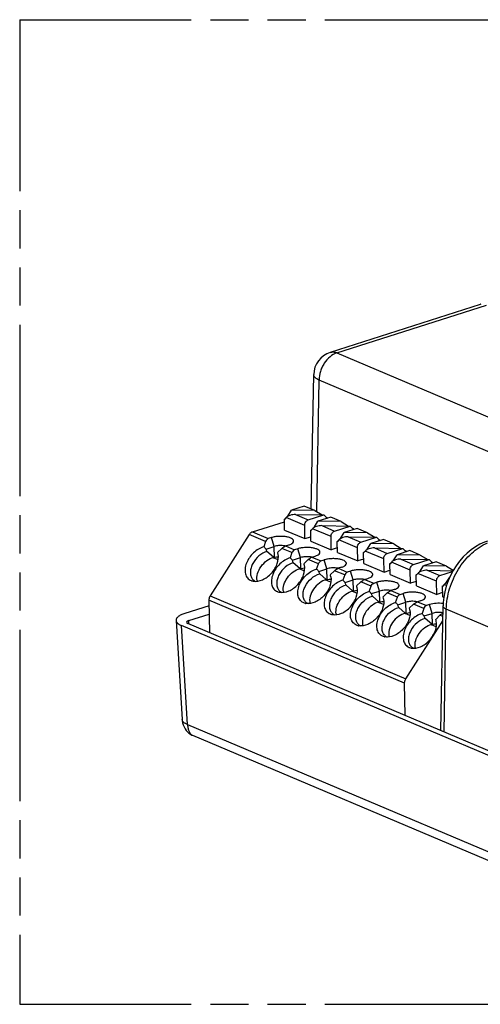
# Model space of a CAD drawing. Header units: millimetres. Extents: x 0 to 210, y 0 to 297.
# Tile 11 of 24: x 50 to 74, y 208 to 258. Entities that reach past the tile are written whole.
import ezdxf

# ---------------------------------------------------------------- set-up
doc = ezdxf.new("R2010")
doc.units = ezdxf.units.MM
doc.header["$LTSCALE"] = 19.36
doc.linetypes.add('PHANTOM', pattern=[0.8, 0.45, -0.05, 0.1, -0.05, 0.1, -0.05])
doc.layers.get('0').update_dxf_attribs({"linetype": 'CONTINUOUS'})
doc.layers.add('DEFAULT_3', color=7, linetype='PHANTOM')

msp = doc.modelspace()

# ---------------------------------------------------------------- linework, layer by layer
at = {"color": 7, "linetype": 'Continuous'}
for p, q in [((73.50901, 243.22526), (65.88652, 240.78636)), ((64.92584, 232.83497), (65.05242, 239.66567)), ((63.74257, 232.46502), (63.93215, 232.77694)), ((64.57626, 232.98303), (63.93215, 232.77694)), ((65.10852, 232.7576), (63.93215, 232.77694)), ((64.12873, 232.55371), (65.55848, 232.53021)), ((65.10852, 232.7576), (64.57626, 232.98303)), ((64.77564, 232.27973), (65.55848, 232.53021)), ((65.10852, 232.7576), (65.48819, 232.53136)), ((65.73948, 232.36083), (65.55848, 232.53021)), ((61.94427, 231.66744), (63.56883, 232.18724)), ((63.56598, 232.32243), (63.59574, 232.33195)), ((63.57776, 231.76393), (63.56598, 232.32243)), ((63.58181, 232.31572), (63.56598, 232.32243)), ((63.65151, 232.3969), (63.58181, 232.31572)), ((65.08002, 231.89856), (65.2696, 232.21049)), ((65.91371, 232.41658), (65.2696, 232.21049)), ((66.44597, 232.19115), (65.2696, 232.21049)), ((65.67831, 232.41807), (65.76218, 232.36809)), ((66.44597, 232.19115), (65.91371, 232.41658)), ((66.44597, 232.19115), (66.82564, 231.96491)), ((61.7825, 231.53334), (59.79642, 228.41993)), ((63.57776, 231.76393), (64.6095, 231.32695)), ((64.6095, 231.32695), (64.59538, 231.99715)), ((64.90343, 231.75597), (64.93319, 231.76549)), ((64.91521, 231.19748), (64.90343, 231.75597)), ((64.91926, 231.74927), (64.90343, 231.75597)), ((64.98896, 231.83045), (64.91926, 231.74927)), ((65.46618, 231.98726), (66.89593, 231.96375)), ((66.11309, 231.71327), (66.89593, 231.96375)), ((66.41747, 231.33211), (66.60705, 231.64403)), ((67.25116, 231.85013), (66.60705, 231.64403)), ((67.78342, 231.62469), (66.60705, 231.64403)), ((67.07693, 231.79438), (66.89593, 231.96375)), ((67.01576, 231.85161), (67.09963, 231.80164)), ((67.78342, 231.62469), (67.25116, 231.85013)), ((67.78342, 231.62469), (68.16309, 231.39845)), ((62.61295, 231.18162), (62.52538, 230.916)), ((62.9053, 231.37831), (62.74673, 231.32757)), ((63.62563, 230.95533), (63.7842, 231.00607)), ((64.6095, 231.32695), (64.91045, 231.42324)), ((64.91521, 231.19748), (65.94695, 230.7605)), ((65.94695, 230.7605), (65.93283, 231.43069)), ((66.24088, 231.18952), (66.27064, 231.19904)), ((66.25266, 230.63103), (66.24088, 231.18952)), ((66.25671, 231.18282), (66.24088, 231.18952)), ((66.32641, 231.264), (66.25671, 231.18282)), ((66.80363, 231.4208), (68.23338, 231.3973)), ((67.45054, 231.14682), (68.23338, 231.3973)), ((67.75492, 230.76566), (67.9445, 231.07758)), ((68.58861, 231.28367), (67.9445, 231.07758)), ((69.12087, 231.05824), (67.9445, 231.07758)), ((68.41438, 231.22792), (68.23338, 231.3973)), ((68.35321, 231.28516), (68.43708, 231.23519)), ((69.12087, 231.05824), (68.58861, 231.28367)), ((69.12087, 231.05824), (69.50054, 230.832)), ((62.63465, 230.79869), (63.04729, 230.93072)), ((63.01603, 230.37901), (62.68072, 230.6693)), ((63.2194, 230.62206), (63.43588, 230.83308)), ((63.22538, 230.60534), (63.2194, 230.62206)), ((63.9504, 230.61517), (63.86283, 230.34955)), ((64.24275, 230.81185), (64.08418, 230.76112)), ((66.2479, 230.85679), (65.94695, 230.7605)), ((66.25266, 230.63103), (67.2844, 230.19405)), ((67.2844, 230.19405), (67.27028, 230.86424)), ((67.57833, 230.62307), (67.60809, 230.63259)), ((67.59011, 230.06457), (67.57833, 230.62307)), ((67.59416, 230.61636), (67.57833, 230.62307)), ((67.66386, 230.69754), (67.59416, 230.61636)), ((68.14108, 230.85435), (69.57083, 230.83085)), ((68.78799, 230.58037), (69.57083, 230.83085)), ((69.09237, 230.1992), (69.28195, 230.51113)), ((69.92606, 230.71722), (69.28195, 230.51113)), ((70.45832, 230.49179), (69.28195, 230.51113)), ((69.75183, 230.66147), (69.57083, 230.83085)), ((69.69066, 230.71871), (69.77453, 230.66873)), ((70.45832, 230.49179), (69.92606, 230.71722)), ((62.99955, 230.35318), (63.01603, 230.37901)), ((62.99955, 230.35318), (63.05906, 230.37222)), ((63.24842, 230.24778), (62.99955, 230.35318)), ((63.9721, 230.23224), (64.38474, 230.36426)), ((64.35348, 229.81256), (64.01817, 230.10285)), ((64.55685, 230.05561), (64.77333, 230.26663)), ((64.56283, 230.03889), (64.55685, 230.05561)), ((64.96308, 230.38888), (65.12165, 230.43961)), ((65.20028, 229.78309), (65.28785, 230.04871)), ((65.42163, 230.19466), (65.58021, 230.2454)), ((67.58535, 230.29034), (67.2844, 230.19405)), ((67.59011, 230.06457), (68.62185, 229.62759)), ((68.62185, 229.62759), (68.60773, 230.29779)), ((68.91578, 230.05661), (68.94554, 230.06613)), ((68.92756, 229.49812), (68.91578, 230.05661)), ((68.93161, 230.04991), (68.91578, 230.05661)), ((69.00131, 230.13109), (68.93161, 230.04991)), ((69.47853, 230.2879), (70.90828, 230.26439)), ((70.12544, 230.01391), (70.90828, 230.26439)), ((70.45832, 230.49179), (70.83799, 230.26555)), ((71.26351, 230.15077), (70.6194, 229.94467)), ((71.08928, 230.09502), (70.90828, 230.26439)), ((71.02811, 230.15225), (71.11198, 230.10228)), ((71.79577, 229.92533), (71.26351, 230.15077)), ((64.337, 229.78673), (64.35348, 229.81256)), ((64.337, 229.78673), (64.39651, 229.80577)), ((64.58587, 229.68133), (64.337, 229.78673)), ((65.30955, 229.66578), (65.72219, 229.79781)), ((65.69093, 229.2461), (65.35562, 229.5364)), ((66.11078, 229.70018), (65.8943, 229.48915)), ((66.45909, 229.87316), (66.30053, 229.82242)), ((66.91765, 229.67895), (66.75908, 229.62821)), ((68.62185, 229.62759), (68.9228, 229.72388)), ((69.9593, 229.06114), (69.94518, 229.73133)), ((70.33876, 229.56464), (70.26906, 229.48346)), ((70.42982, 229.63275), (70.6194, 229.94467)), ((71.79577, 229.92533), (70.6194, 229.94467)), ((70.81598, 229.72145), (72.12749, 229.69988)), ((71.46289, 229.44746), (72.10238, 229.65207)), ((71.79577, 229.92533), (72.13962, 229.72044)), ((65.67445, 229.22028), (65.69093, 229.2461)), ((65.67445, 229.22028), (65.73396, 229.23932)), ((65.92292, 229.11504), (65.67445, 229.22028)), ((65.8943, 229.48915), (65.90026, 229.47242)), ((66.6253, 229.48226), (66.53773, 229.21664)), ((66.647, 229.09933), (67.05964, 229.23136)), ((67.23175, 228.9227), (67.44823, 229.13372)), ((67.63798, 229.25597), (67.79655, 229.30671)), ((68.09653, 229.06176), (68.25511, 229.1125)), ((68.92756, 229.49812), (69.9593, 229.06114)), ((70.26025, 229.15743), (69.9593, 229.06114)), ((70.25323, 229.49016), (70.28299, 229.49968)), ((70.26501, 228.93167), (70.25323, 229.49016)), ((70.26906, 229.48346), (70.25323, 229.49016)), ((71.29675, 228.49469), (71.28263, 229.16488)), ((71.76727, 229.0663), (71.95685, 229.37822)), ((71.96625, 229.38123), (71.95685, 229.37822)), ((71.96488, 229.37809), (71.95685, 229.37822)), ((67.02838, 228.67965), (66.69307, 228.96994)), ((67.0119, 228.65382), (67.02838, 228.67965)), ((67.0119, 228.65382), (67.07141, 228.67286)), ((67.26077, 228.54842), (67.0119, 228.65382)), ((67.23773, 228.90598), (67.23175, 228.9227)), ((67.87518, 228.65019), (67.96275, 228.91581)), ((67.98445, 228.53288), (68.39709, 228.6649)), ((68.78568, 228.56727), (68.5692, 228.35625)), ((69.13399, 228.74025), (68.97543, 228.68952)), ((69.43398, 228.4953), (69.59256, 228.54604)), ((70.26501, 228.93167), (71.29675, 228.49469)), ((71.5977, 228.59098), (71.29675, 228.49469)), ((71.59068, 228.92371), (71.62044, 228.93323)), ((71.60246, 228.36521), (71.59068, 228.92371)), ((71.60651, 228.917), (71.59068, 228.92371)), ((71.67621, 228.99818), (71.60651, 228.917)), ((59.73286, 228.20081), (59.7677, 226.54793)), ((68.36583, 228.1132), (68.03052, 228.40349)), ((68.34935, 228.08737), (68.36583, 228.1132)), ((68.34935, 228.08737), (68.40886, 228.10641)), ((68.59782, 227.98214), (68.34935, 228.08737)), ((68.5692, 228.35625), (68.57516, 228.33952)), ((69.21263, 228.08373), (69.3002, 228.34935)), ((69.3219, 227.96642), (69.73454, 228.09845)), ((70.12313, 228.00082), (69.90665, 227.78979)), ((70.47143, 228.1738), (70.31288, 228.12306)), ((71.60246, 228.36521), (71.65567, 228.34267)), ((59.73871, 227.92302), (58.50651, 227.52876)), ((69.70328, 227.54674), (69.36797, 227.83704)), ((69.6868, 227.52092), (69.70328, 227.54674)), ((69.6868, 227.52092), (69.74631, 227.53996)), ((69.93527, 227.41569), (69.6868, 227.52092)), ((69.90665, 227.78979), (69.91261, 227.77306)), ((70.63765, 227.7829), (70.55008, 227.51728)), ((70.65935, 227.39997), (71.07199, 227.532)), ((70.93, 227.97959), (70.77143, 227.92885)), ((71.50191, 221.57811), (71.61934, 227.91486)), ((58.07133, 227.1736), (58.37668, 222.13806)), ((82.59493, 216.87986), (58.67013, 227.01279)), ((58.71026, 227.16764), (59.74764, 227.49956)), ((69.73176, 224.21199), (71.60514, 227.14873)), ((71.04073, 226.98029), (70.70542, 227.27058)), ((71.2441, 227.22334), (71.46058, 227.43436)), ((71.25008, 227.20662), (71.2441, 227.22334)), ((82.19098, 216.8102), (58.34594, 226.90934)), ((71.02425, 226.95446), (71.04073, 226.98029)), ((71.02425, 226.95446), (71.08376, 226.9735)), ((71.27312, 226.84906), (71.02425, 226.95446)), ((69.70304, 222.33999), (69.6682, 223.99287)), ((58.90209, 221.33899), (87.08027, 209.40461))]:
    msp.add_line(p, q, dxfattribs=at)
at = {"color": 9, "linetype": 'Continuous'}
for p, q in [((66.22866, 240.76042), (73.81985, 243.18931)), ((66.22866, 240.76042), (89.36296, 230.96229)), ((65.20335, 232.7011), (65.32705, 239.37686)), ((87.76125, 229.87525), (65.32705, 239.37686)), ((64.12873, 232.55371), (64.77564, 232.27973)), ((64.59538, 231.99715), (63.65151, 232.3969)), ((62.61295, 231.18162), (61.7825, 231.53334)), ((61.94427, 231.66744), (62.74673, 231.32757)), ((65.93283, 231.43069), (64.98896, 231.83045)), ((65.46618, 231.98726), (66.11309, 231.71327)), ((63.04729, 230.93072), (62.9053, 231.37831)), ((67.27028, 230.86424), (66.32641, 231.264)), ((66.80363, 231.4208), (67.45054, 231.14682)), ((63.05906, 230.37222), (63.04729, 230.93072)), ((63.9504, 230.61517), (63.43588, 230.83308)), ((63.62563, 230.95533), (64.08418, 230.76112)), ((64.38474, 230.36426), (64.24275, 230.81185)), ((68.60773, 230.29779), (67.66386, 230.69754)), ((68.14108, 230.85435), (68.78799, 230.58037)), ((64.39651, 229.80577), (64.38474, 230.36426)), ((65.28785, 230.04871), (64.77333, 230.26663)), ((64.96308, 230.38888), (65.42163, 230.19466)), ((65.72219, 229.79781), (65.58021, 230.2454)), ((69.94518, 229.73133), (69.00131, 230.13109)), ((69.47853, 230.2879), (70.12544, 230.01391)), ((65.73396, 229.23932), (65.72219, 229.79781)), ((66.6253, 229.48226), (66.11078, 229.70018)), ((66.30053, 229.82242), (66.75908, 229.62821)), ((67.05964, 229.23136), (66.91765, 229.67895)), ((71.28263, 229.16488), (70.33876, 229.56464)), ((70.81598, 229.72145), (71.46289, 229.44746)), ((67.07141, 228.67286), (67.05964, 229.23136)), ((67.96275, 228.91581), (67.44823, 229.13372)), ((67.63798, 229.25597), (68.09653, 229.06176)), ((68.39709, 228.6649), (68.25511, 229.1125)), ((68.40886, 228.10641), (68.39709, 228.6649)), ((69.3002, 228.34935), (68.78568, 228.56727)), ((68.97543, 228.68952), (69.43398, 228.4953)), ((69.73454, 228.09845), (69.59256, 228.54604)), ((71.79749, 228.94682), (71.67621, 228.99818)), ((69.6682, 223.99287), (59.73286, 228.20081)), ((59.79642, 228.41993), (69.73176, 224.21199)), ((69.74631, 227.53996), (69.73454, 228.09845)), ((70.63765, 227.7829), (70.12313, 228.00082)), ((70.31288, 228.12306), (70.77143, 227.92885)), ((71.07199, 227.532), (70.93, 227.97959)), ((71.08376, 226.9735), (71.07199, 227.532)), ((71.6686, 221.50752), (71.78412, 227.74157)), ((74.79194, 226.46766), (71.78412, 227.74157)), ((58.72096, 226.99126), (58.71026, 227.16764)), ((71.60927, 227.37139), (71.46058, 227.43436)), ((58.65056, 221.88563), (58.34594, 226.90934)), ((58.65056, 221.88563), (86.82861, 209.95132))]:
    msp.add_line(p, q, dxfattribs=at)
at = {"color": 7, "linetype": 'Continuous'}
for points in [[(73.87002, 231.2004), (73.72073, 231.14708), (73.49337, 231.04427), (73.27005, 230.91689), (73.05285, 230.7661), (72.84366, 230.59298), (72.64466, 230.39891), (72.45796, 230.18524), (72.2861, 229.95397), (72.13145, 229.70741), (71.99553, 229.44869), (71.87941, 229.18117), (71.78393, 228.90802), (71.70972, 228.63237), (71.6573, 228.35729), (71.62705, 228.08621), (71.61932, 227.91487)], [(58.37679, 222.13807), (58.3814, 222.085), (58.40001, 221.97502), (58.43132, 221.86643), (58.4744, 221.76286), (58.52734, 221.66752), (58.58661, 221.58432), (58.65218, 221.51082), (58.72241, 221.44759), (58.79631, 221.39466), (58.87295, 221.35214), (58.90162, 221.33918)]]:
    msp.add_lwpolyline(points, dxfattribs=at)
for centre, radius, start, end in [((66.25229, 239.64337), 1.20009, 107.745564, 178.935494), ((47.81452, 217.10304), 20.17937, 42.741783, 43.196991), ((48.51186, 225.69772), 15.01576, 19.334985, 19.859052), ((62.67567, 230.41668), 0.58123, 17.893002, 18.943611), ((62.64655, 230.40766), 0.61172, 12.923995, 17.859002), ((63.38019, 229.20761), 1.21018, 95.778294, 97.398391), ((49.15197, 216.53659), 20.17937, 42.741783, 43.196991), ((49.84931, 225.13127), 15.01576, 19.334985, 19.859052), ((64.01312, 229.85023), 0.58123, 17.893002, 18.943611), ((63.984, 229.84121), 0.61172, 12.923995, 17.859002), ((64.71764, 228.64116), 1.21018, 95.778294, 97.398391), ((50.48936, 215.97009), 20.17945, 42.741761, 43.196965), ((51.18673, 224.56478), 15.01581, 19.335081, 19.859147), ((62.26256, 229.53735), 0.41216, 217.512085, 237.373456), ((62.27021, 229.54972), 0.4267, 237.403663, 246.44035), ((62.73371, 229.30649), 0.56155, 190.731745, 194.730714), ((66.05511, 228.0745), 1.21039, 95.765611, 97.398295), ((65.35313, 229.2847), 0.5785, 18.201347, 18.939362), ((65.31523, 229.27301), 0.61817, 11.42071, 18.133377), ((51.82687, 215.40368), 20.17937, 42.741783, 43.196991), ((52.52421, 223.99836), 15.01576, 19.334985, 19.859052), ((63.60001, 228.9709), 0.41216, 217.512085, 237.373456), ((63.60766, 228.98326), 0.4267, 237.403663, 246.44035), ((64.07116, 228.74004), 0.56155, 190.731745, 194.730714), ((67.39254, 227.50825), 1.21018, 95.778294, 97.398391), ((66.68802, 228.71732), 0.58123, 17.893002, 18.943611), ((66.6589, 228.7083), 0.61172, 12.923995, 17.859002), ((53.16426, 214.83718), 20.17945, 42.741761, 43.196965), ((53.86163, 223.43187), 15.01581, 19.335081, 19.859147), ((64.76312, 228.59702), 0.57075, 257.089312, 259.276581), ((64.93589, 228.4021), 0.40935, 224.275482, 235.802681), ((64.9439, 228.41482), 0.42437, 235.873213, 246.102691), ((65.39986, 228.17141), 0.55254, 192.484593, 194.580015), ((68.73001, 226.94159), 1.21039, 95.765611, 97.398295), ((68.02803, 228.15179), 0.5785, 18.201347, 18.939362), ((67.99013, 228.1401), 0.61817, 11.42071, 18.133377), ((54.50171, 214.27073), 20.17945, 42.741761, 43.196965), ((66.27491, 227.83799), 0.41216, 217.512085, 237.373456), ((66.74606, 227.60713), 0.56155, 190.731745, 194.730714), ((55.19908, 222.86542), 15.01581, 19.335081, 19.859147), ((70.06746, 226.37514), 1.21039, 95.76561, 97.398295), ((69.36548, 227.58534), 0.5785, 18.201347, 18.939362), ((69.32758, 227.57365), 0.61817, 11.42071, 18.133377), ((55.83922, 213.70432), 20.17937, 42.741783, 43.196991), ((66.28256, 227.85036), 0.4267, 237.403663, 246.44035), ((56.53656, 222.299), 15.01576, 19.334985, 19.859052), ((71.40489, 225.80889), 1.21018, 95.778294, 97.398391), ((70.70037, 227.01796), 0.58123, 17.892994, 18.94361), ((70.67125, 227.00894), 0.61172, 12.92399, 17.858993), ((67.43802, 227.46411), 0.57075, 257.089312, 259.276581), ((67.61079, 227.26919), 0.40935, 224.275482, 235.802681), ((67.6188, 227.28191), 0.42437, 235.873213, 246.102691), ((68.07476, 227.03851), 0.55254, 192.484593, 194.580015), ((68.77547, 226.89766), 0.57075, 257.089312, 259.276581), ((68.94824, 226.70274), 0.40935, 224.275482, 235.802681), ((68.95625, 226.71546), 0.42437, 235.873213, 246.102691), ((69.41221, 226.47205), 0.55254, 192.484593, 194.580015), ((70.28726, 226.13863), 0.41216, 217.512085, 237.373456), ((70.29491, 226.151), 0.4267, 237.403663, 246.44035), ((70.75841, 225.90777), 0.56155, 190.731745, 194.730714)]:
    msp.add_arc(centre, radius, start, end, dxfattribs=at)
for centre, major_axis, ratio, start_param, end_param in [((63.98933, 232.39135), (0.36441, 0.06812), 0.40472359, 1.10392762, 2.67472395), ((65.32678, 231.8249), (0.36441, 0.06812), 0.40472359, 1.10392762, 2.67472395), ((66.66423, 231.25844), (0.36441, 0.06812), 0.40472359, 1.10392762, 2.67472395), ((68.00168, 230.69199), (0.36441, 0.06812), 0.40472359, 1.10392762, 2.67472395), ((69.33913, 230.12554), (0.36441, 0.06812), 0.40472359, 1.10392762, 2.67472395), ((70.67658, 229.55908), (0.36441, 0.06812), 0.40472359, 1.10392762, 2.67472395), ((72.01403, 228.99263), (0.36441, 0.06812), 0.40472359, 1.95474837, 2.67472395), ((58.90155, 227.08674), (0.30014, 0.00631), 0.36470066, 2.25414203, 3.82425312)]:
    msp.add_ellipse(centre, major_axis=major_axis, ratio=ratio, start_param=start_param, end_param=end_param, dxfattribs=at)
for points, knots in [([(73.53289, 243.23064), (73.52919, 243.22958), (73.52292, 243.22799), (73.51432, 243.2253), (73.5101, 243.22528), (73.50691, 243.22373), (73.50666, 243.22429)], [0, 0, 0, 0, 0.42728748, 0.73982279, 0.93231349, 1, 1, 1, 1]), ([(64.59538, 231.99715), (64.59409, 232.05797), (64.62896, 232.17617), (64.72227, 232.26265), (64.77564, 232.27973)], [0, 0, 0, 0, 0.5205691, 1, 1, 1, 1]), ([(61.94427, 231.66744), (61.92866, 231.66245), (61.8636, 231.63331), (61.81179, 231.57927), (61.7825, 231.53334)], [0, 0, 0, 0, 0.231205, 1, 1, 1, 1]), ([(65.93283, 231.43069), (65.93154, 231.49152), (65.96641, 231.60972), (66.05972, 231.6962), (66.11309, 231.71327)], [0, 0, 0, 0, 0.5205691, 1, 1, 1, 1]), ([(62.74673, 231.32757), (62.71563, 231.31762), (62.65644, 231.27721), (62.62398, 231.2151), (62.61295, 231.18162)], [0, 0, 0, 0, 0.48093277, 1, 1, 1, 1]), ([(64.02225, 231.1571), (64.02846, 231.16902), (64.03703, 231.19477), (64.03214, 231.23625), (64.00972, 231.27508), (63.95505, 231.32675), (63.84837, 231.37873), (63.68808, 231.42121), (63.49693, 231.44447), (63.29223, 231.44613), (63.09227, 231.42597), (62.9643, 231.39718), (62.9053, 231.37831)], [0, 0, 0, 0, 0.0317301, 0.06216534, 0.09569475, 0.13546736, 0.23824651, 0.37123823, 0.52628361, 0.69153998, 0.85372069, 1, 1, 1, 1]), ([(63.7842, 231.00607), (63.83774, 231.0232), (63.92616, 231.05846), (64.00413, 231.12231), (64.02225, 231.1571)], [0, 0, 0, 0, 0.58898381, 1, 1, 1, 1]), ([(67.27028, 230.86424), (67.26899, 230.92507), (67.30386, 231.04327), (67.39717, 231.12975), (67.45054, 231.14682)], [0, 0, 0, 0, 0.5205691, 1, 1, 1, 1]), ([(62.52538, 230.916), (62.32916, 230.86428), (62.05094, 230.68907), (61.77979, 230.36995), (61.63133, 230.09178), (61.55943, 229.80822), (61.57256, 229.54342), (61.67795, 229.3232), (61.80493, 229.23062), (61.87271, 229.20192)], [0, 0, 0, 0, 0.27004464, 0.4152222, 0.55604889, 0.68557518, 0.80019623, 0.90204367, 1, 1, 1, 1]), ([(62.68072, 230.6693), (62.53218, 230.63029), (62.24614, 230.46577), (61.98905, 230.1519), (61.86532, 229.85919), (61.82707, 229.64469), (61.84579, 229.44716), (61.90024, 229.33258), (61.9359, 229.28617)], [0, 0, 0, 0, 0.2591521, 0.53729352, 0.67003369, 0.79193707, 0.90123364, 1, 1, 1, 1]), ([(61.98202, 229.16915), (62.13666, 229.13983), (62.39973, 229.19397), (62.69772, 229.37033), (62.91266, 229.56346), (63.08732, 229.79577), (63.24176, 230.11453), (63.27926, 230.38589), (63.24277, 230.54448)], [0, 0, 0, 0, 0.22462645, 0.35607564, 0.49444545, 0.63373691, 0.76776502, 1, 1, 1, 1]), ([(63.52052, 230.96849), (63.43864, 230.97813), (63.27872, 230.97992), (63.12023, 230.95406), (63.04729, 230.93072)], [0, 0, 0, 0, 0.5184108, 1, 1, 1, 1]), ([(63.43588, 230.83308), (63.46434, 230.86083), (63.52331, 230.90892), (63.59138, 230.94437), (63.62563, 230.95533)], [0, 0, 0, 0, 0.52503537, 1, 1, 1, 1]), ([(63.61737, 230.95229), (63.60969, 230.954), (63.57763, 230.96066), (63.54521, 230.96558), (63.52052, 230.96849)], [0, 0, 0, 0, 0.24052047, 1, 1, 1, 1]), ([(64.08418, 230.76112), (64.05308, 230.75117), (63.9939, 230.71075), (63.96143, 230.64864), (63.9504, 230.61517)], [0, 0, 0, 0, 0.48093623, 1, 1, 1, 1]), ([(65.3597, 230.59065), (65.36591, 230.60257), (65.37448, 230.62832), (65.36959, 230.66979), (65.34717, 230.70863), (65.2925, 230.7603), (65.18582, 230.81228), (65.02553, 230.85476), (64.83438, 230.87802), (64.62968, 230.87967), (64.42972, 230.85951), (64.30175, 230.83073), (64.24275, 230.81185)], [0, 0, 0, 0, 0.0317301, 0.06216534, 0.09569475, 0.13546736, 0.23824652, 0.37123824, 0.52628363, 0.69154, 0.85372071, 1, 1, 1, 1]), ([(65.12165, 230.43961), (65.17519, 230.45674), (65.26361, 230.49201), (65.34158, 230.55586), (65.3597, 230.59065)], [0, 0, 0, 0, 0.58898379, 1, 1, 1, 1]), ([(68.60773, 230.29779), (68.60644, 230.35861), (68.64131, 230.47681), (68.73462, 230.56329), (68.78799, 230.58037)], [0, 0, 0, 0, 0.5205691, 1, 1, 1, 1]), ([(62.18198, 229.20192), (62.16034, 229.3159), (62.18656, 229.57503), (62.36568, 229.92705), (62.64871, 230.21931), (62.89208, 230.34646), (63.01603, 230.37901)], [0, 0, 0, 0, 0.22430595, 0.48345454, 0.75221654, 1, 1, 1, 1]), ([(63.86283, 230.34955), (63.66661, 230.29783), (63.38839, 230.12262), (63.11724, 229.80349), (62.96878, 229.52532), (62.89688, 229.24177), (62.91001, 228.97696), (63.0154, 228.75675), (63.14238, 228.66417), (63.21016, 228.63546)], [0, 0, 0, 0, 0.27004464, 0.4152222, 0.55604889, 0.68557518, 0.80019623, 0.90204367, 1, 1, 1, 1]), ([(63.05906, 230.37222), (63.07155, 230.37622), (63.12575, 230.39187), (63.18143, 230.40214), (63.22435, 230.40772)], [0, 0, 0, 0, 0.23256702, 1, 1, 1, 1]), ([(64.01817, 230.10285), (63.86963, 230.06384), (63.58359, 229.89931), (63.3265, 229.58545), (63.20277, 229.29273), (63.16452, 229.07824), (63.18324, 228.88071), (63.23769, 228.76613), (63.27335, 228.71972)], [0, 0, 0, 0, 0.2591521, 0.53729352, 0.67003369, 0.79193707, 0.90123364, 1, 1, 1, 1]), ([(64.85797, 230.40203), (64.77609, 230.41167), (64.61617, 230.41347), (64.45768, 230.3876), (64.38474, 230.36426)], [0, 0, 0, 0, 0.5184108, 1, 1, 1, 1]), ([(64.77333, 230.26663), (64.80179, 230.29437), (64.86076, 230.34247), (64.92883, 230.37792), (64.96308, 230.38888)], [0, 0, 0, 0, 0.52503523, 1, 1, 1, 1]), ([(64.95482, 230.38584), (64.94714, 230.38755), (64.91508, 230.39421), (64.88266, 230.39913), (64.85797, 230.40203)], [0, 0, 0, 0, 0.24052047, 1, 1, 1, 1]), ([(65.28785, 230.04871), (65.29889, 230.08219), (65.33132, 230.14432), (65.39053, 230.18471), (65.42163, 230.19466)], [0, 0, 0, 0, 0.5191057, 1, 1, 1, 1]), ([(66.69715, 230.0242), (66.70336, 230.03611), (66.71193, 230.06186), (66.70704, 230.10334), (66.68462, 230.14218), (66.62995, 230.19384), (66.52327, 230.24582), (66.36299, 230.2883), (66.17184, 230.31156), (65.96715, 230.31322), (65.76719, 230.29306), (65.63922, 230.26428), (65.58022, 230.24541)], [0, 0, 0, 0, 0.03173015, 0.0621654, 0.09569468, 0.135467, 0.23824525, 0.37123591, 0.52628051, 0.6915368, 0.85371835, 1, 1, 1, 1]), ([(66.45907, 229.87315), (66.51262, 229.89029), (66.60105, 229.92555), (66.67902, 229.9894), (66.69715, 230.0242)], [0, 0, 0, 0, 0.58898781, 1, 1, 1, 1]), ([(69.94518, 229.73133), (69.94389, 229.79216), (69.97876, 229.91036), (70.07207, 229.99684), (70.12544, 230.01391)], [0, 0, 0, 0, 0.5205691, 1, 1, 1, 1]), ([(63.31947, 228.60269), (63.47411, 228.57338), (63.73718, 228.62752), (64.03517, 228.80388), (64.25011, 228.997), (64.42477, 229.22931), (64.57921, 229.54808), (64.61671, 229.81944), (64.58022, 229.97802)], [0, 0, 0, 0, 0.22462645, 0.35607564, 0.49444545, 0.63373691, 0.76776502, 1, 1, 1, 1]), ([(63.51943, 228.63547), (63.49779, 228.74945), (63.52401, 229.00857), (63.70313, 229.36059), (63.98616, 229.65285), (64.22953, 229.78001), (64.35348, 229.81256)], [0, 0, 0, 0, 0.22430595, 0.48345454, 0.75221654, 1, 1, 1, 1]), ([(64.6356, 228.0407), (64.55909, 228.05825), (64.4103, 228.12854), (64.26702, 228.33849), (64.22794, 228.60779), (64.28452, 228.90309), (64.4274, 229.19779), (64.70268, 229.5396), (64.99381, 229.72867), (65.20028, 229.7831)], [0, 0, 0, 0, 0.10045066, 0.20070351, 0.31232058, 0.43980088, 0.58036546, 0.7267713, 1, 1, 1, 1]), ([(64.39651, 229.80577), (64.409, 229.80977), (64.4632, 229.82542), (64.51888, 229.83569), (64.5618, 229.84127)], [0, 0, 0, 0, 0.23256702, 1, 1, 1, 1]), ([(64.64279, 228.11634), (64.60128, 228.15891), (64.53384, 228.26888), (64.5004, 228.46778), (64.52879, 228.68775), (64.646, 228.99269), (64.90611, 229.32249), (65.20147, 229.49591), (65.35562, 229.53639)], [0, 0, 0, 0, 0.0977144, 0.20512442, 0.32560723, 0.45797624, 0.73807708, 1, 1, 1, 1]), ([(66.19542, 229.83558), (66.11354, 229.84522), (65.95362, 229.84701), (65.79513, 229.82115), (65.72219, 229.79781)], [0, 0, 0, 0, 0.51841039, 1, 1, 1, 1]), ([(66.11078, 229.70018), (66.13924, 229.72792), (66.19821, 229.77602), (66.26628, 229.81147), (66.30053, 229.82242)], [0, 0, 0, 0, 0.5250394, 1, 1, 1, 1]), ([(66.29231, 229.81938), (66.28462, 229.82109), (66.25255, 229.82775), (66.22012, 229.83267), (66.19542, 229.83558)], [0, 0, 0, 0, 0.24051547, 1, 1, 1, 1]), ([(66.75908, 229.62821), (66.72798, 229.61826), (66.66879, 229.57785), (66.63633, 229.51574), (66.6253, 229.48226)], [0, 0, 0, 0, 0.4809328, 1, 1, 1, 1]), ([(68.0346, 229.45774), (68.04081, 229.46966), (68.04938, 229.49541), (68.04449, 229.53689), (68.02207, 229.57572), (67.9674, 229.62739), (67.86072, 229.67937), (67.70043, 229.72185), (67.50928, 229.74511), (67.30458, 229.74677), (67.10462, 229.72661), (66.97665, 229.69783), (66.91765, 229.67895)], [0, 0, 0, 0, 0.0317301, 0.06216534, 0.09569475, 0.13546736, 0.23824651, 0.37123822, 0.5262836, 0.69153997, 0.85372069, 1, 1, 1, 1]), ([(61.87271, 229.20192), (61.88132, 229.19827), (61.9168, 229.18441), (61.95379, 229.1745), (61.98202, 229.16915)], [0, 0, 0, 0, 0.24557021, 1, 1, 1, 1]), ([(65.92115, 229.39541), (65.95349, 229.23623), (65.91198, 228.96721), (65.75504, 228.65152), (65.58001, 228.42263), (65.36602, 228.23279), (65.0702, 228.0598), (64.80998, 228.00724), (64.65692, 228.03624)], [0, 0, 0, 0, 0.2335917, 0.36780625, 0.50695453, 0.64495828, 0.77596409, 1, 1, 1, 1]), ([(65.69093, 229.2461), (65.56519, 229.21308), (65.31861, 229.08332), (65.03378, 228.78542), (64.85644, 228.42796), (64.83518, 228.16575), (64.86039, 228.05197)], [0, 0, 0, 0, 0.24863615, 0.51817783, 0.77711033, 1, 1, 1, 1]), ([(66.53773, 229.21664), (66.34151, 229.16492), (66.06329, 228.98971), (65.79214, 228.67059), (65.64368, 228.39242), (65.57178, 228.10886), (65.58491, 227.84406), (65.6903, 227.62384), (65.81728, 227.53126), (65.88506, 227.50256)], [0, 0, 0, 0, 0.27004464, 0.4152222, 0.55604889, 0.68557518, 0.80019623, 0.90204367, 1, 1, 1, 1]), ([(65.73396, 229.23932), (65.74645, 229.24331), (65.80065, 229.25897), (65.85633, 229.26924), (65.89925, 229.27482)], [0, 0, 0, 0, 0.23256727, 1, 1, 1, 1]), ([(67.53287, 229.26913), (67.45099, 229.27877), (67.29107, 229.28056), (67.13258, 229.2547), (67.05964, 229.23136)], [0, 0, 0, 0, 0.5184108, 1, 1, 1, 1]), ([(67.44823, 229.13372), (67.47669, 229.16147), (67.53566, 229.20956), (67.60373, 229.24501), (67.63798, 229.25597)], [0, 0, 0, 0, 0.5250354, 1, 1, 1, 1]), ([(67.62972, 229.25293), (67.62204, 229.25464), (67.58998, 229.2613), (67.55756, 229.26622), (67.53287, 229.26913)], [0, 0, 0, 0, 0.24052047, 1, 1, 1, 1]), ([(67.79655, 229.30671), (67.85009, 229.32384), (67.93851, 229.3591), (68.01648, 229.42295), (68.0346, 229.45774)], [0, 0, 0, 0, 0.5889838, 1, 1, 1, 1]), ([(67.96275, 228.91581), (67.97379, 228.94929), (68.00622, 229.01142), (68.06543, 229.05181), (68.09653, 229.06176)], [0, 0, 0, 0, 0.51910572, 1, 1, 1, 1]), ([(69.37205, 228.89129), (69.37826, 228.90321), (69.38683, 228.92896), (69.38194, 228.97043), (69.35952, 229.00927), (69.30485, 229.06094), (69.19817, 229.11291), (69.03789, 229.1554), (68.84674, 229.17865), (68.64205, 229.18031), (68.44209, 229.16016), (68.31412, 229.13138), (68.25512, 229.1125)], [0, 0, 0, 0, 0.03173015, 0.0621654, 0.09569468, 0.135467, 0.23824525, 0.37123592, 0.52628052, 0.69153681, 0.85371836, 1, 1, 1, 1]), ([(71.28263, 229.16488), (71.28134, 229.22571), (71.31621, 229.34391), (71.40952, 229.43039), (71.46289, 229.44746)], [0, 0, 0, 0, 0.5205691, 1, 1, 1, 1]), ([(63.21016, 228.63546), (63.21877, 228.63182), (63.25425, 228.61795), (63.29124, 228.60804), (63.31947, 228.60269)], [0, 0, 0, 0, 0.24557021, 1, 1, 1, 1]), ([(66.69307, 228.96994), (66.54453, 228.93093), (66.25849, 228.76641), (66.0014, 228.45254), (65.87767, 228.15983), (65.83942, 227.94533), (65.85814, 227.7478), (65.91259, 227.63322), (65.94825, 227.58681)], [0, 0, 0, 0, 0.2591521, 0.53729352, 0.67003369, 0.79193707, 0.90123364, 1, 1, 1, 1]), ([(65.99437, 227.46979), (66.14901, 227.44047), (66.41208, 227.49461), (66.71007, 227.67097), (66.92501, 227.8641), (67.09967, 228.09641), (67.25411, 228.41517), (67.2916, 228.68653), (67.25512, 228.84512)], [0, 0, 0, 0, 0.22462645, 0.35607564, 0.49444545, 0.63373691, 0.76776502, 1, 1, 1, 1]), ([(66.19433, 227.50256), (66.17269, 227.61654), (66.19891, 227.87567), (66.37803, 228.22769), (66.66106, 228.51995), (66.90443, 228.6471), (67.02838, 228.67965)], [0, 0, 0, 0, 0.22430595, 0.48345454, 0.75221654, 1, 1, 1, 1]), ([(67.3105, 226.9078), (67.23399, 226.92534), (67.0852, 226.99563), (66.94192, 227.20558), (66.90284, 227.47488), (66.95942, 227.77019), (67.1023, 228.06488), (67.37758, 228.40669), (67.66871, 228.59577), (67.87518, 228.65019)], [0, 0, 0, 0, 0.10045066, 0.20070351, 0.31232058, 0.43980088, 0.58036546, 0.7267713, 1, 1, 1, 1]), ([(67.07141, 228.67286), (67.0839, 228.67686), (67.1381, 228.69251), (67.19378, 228.70278), (67.2367, 228.70836)], [0, 0, 0, 0, 0.23256702, 1, 1, 1, 1]), ([(68.87032, 228.70267), (68.78844, 228.71231), (68.62852, 228.71411), (68.47003, 228.68825), (68.39709, 228.6649)], [0, 0, 0, 0, 0.51841039, 1, 1, 1, 1]), ([(68.78568, 228.56727), (68.81414, 228.59501), (68.87311, 228.64311), (68.94118, 228.67856), (68.97543, 228.68952)], [0, 0, 0, 0, 0.52503919, 1, 1, 1, 1]), ([(68.96721, 228.68647), (68.95952, 228.68818), (68.92745, 228.69484), (68.89502, 228.69977), (68.87032, 228.70267)], [0, 0, 0, 0, 0.24051547, 1, 1, 1, 1]), ([(69.13397, 228.74025), (69.18752, 228.75738), (69.27595, 228.79264), (69.35392, 228.8565), (69.37205, 228.89129)], [0, 0, 0, 0, 0.5889878, 1, 1, 1, 1]), ([(70.7095, 228.32484), (70.71571, 228.33675), (70.72428, 228.3625), (70.71939, 228.40398), (70.69697, 228.44282), (70.6423, 228.49448), (70.53562, 228.54646), (70.37534, 228.58894), (70.18419, 228.6122), (69.9795, 228.61386), (69.77954, 228.5937), (69.65157, 228.56492), (69.59257, 228.54605)], [0, 0, 0, 0, 0.03173015, 0.0621654, 0.09569468, 0.135467, 0.23824523, 0.37123587, 0.52628046, 0.69153675, 0.85371831, 1, 1, 1, 1]), ([(59.79642, 228.41993), (59.78592, 228.40348), (59.74947, 228.33601), (59.73165, 228.25792), (59.73286, 228.20081)], [0, 0, 0, 0, 0.25464516, 1, 1, 1, 1]), ([(67.31769, 226.98343), (67.27618, 227.026), (67.20874, 227.13597), (67.1753, 227.33488), (67.20369, 227.55485), (67.3209, 227.85978), (67.58101, 228.18958), (67.87637, 228.36301), (68.03052, 228.40349)], [0, 0, 0, 0, 0.0977144, 0.20512442, 0.32560723, 0.45797624, 0.73807708, 1, 1, 1, 1]), ([(68.59605, 228.26251), (68.62839, 228.10333), (68.58688, 227.8343), (68.42994, 227.51862), (68.25491, 227.28972), (68.04092, 227.09989), (67.7451, 226.9269), (67.48488, 226.87433), (67.33182, 226.90333)], [0, 0, 0, 0, 0.2335917, 0.36780625, 0.50695453, 0.64495828, 0.77596409, 1, 1, 1, 1]), ([(68.36583, 228.1132), (68.24009, 228.08018), (67.99351, 227.95042), (67.70868, 227.65251), (67.53134, 227.29506), (67.51008, 227.03284), (67.53529, 226.91906)], [0, 0, 0, 0, 0.24863615, 0.51817783, 0.77711033, 1, 1, 1, 1]), ([(68.64795, 226.34134), (68.57144, 226.35889), (68.42265, 226.42918), (68.27937, 226.63913), (68.24029, 226.90843), (68.29687, 227.20373), (68.43975, 227.49843), (68.71503, 227.84024), (69.00616, 228.02931), (69.21263, 228.08374)], [0, 0, 0, 0, 0.10045066, 0.20070351, 0.31232058, 0.43980088, 0.58036546, 0.7267713, 1, 1, 1, 1]), ([(68.40886, 228.10641), (68.42135, 228.11041), (68.47555, 228.12606), (68.53123, 228.13633), (68.57415, 228.14191)], [0, 0, 0, 0, 0.23256727, 1, 1, 1, 1]), ([(69.3002, 228.34935), (69.31124, 228.38283), (69.34367, 228.44496), (69.40288, 228.48535), (69.43398, 228.4953)], [0, 0, 0, 0, 0.5191057, 1, 1, 1, 1]), ([(70.20777, 228.13622), (70.12589, 228.14586), (69.96597, 228.14765), (69.80748, 228.12179), (69.73454, 228.09845)], [0, 0, 0, 0, 0.51841038, 1, 1, 1, 1]), ([(70.12313, 228.00082), (70.15159, 228.02856), (70.21056, 228.07666), (70.27863, 228.11211), (70.31288, 228.12306)], [0, 0, 0, 0, 0.5250396, 1, 1, 1, 1]), ([(70.30466, 228.12002), (70.29697, 228.12173), (70.2649, 228.12839), (70.23247, 228.13331), (70.20777, 228.13622)], [0, 0, 0, 0, 0.24051547, 1, 1, 1, 1]), ([(70.47142, 228.17379), (70.52497, 228.19093), (70.6134, 228.22619), (70.69137, 228.29004), (70.7095, 228.32484)], [0, 0, 0, 0, 0.58898785, 1, 1, 1, 1]), ([(71.6249, 228.03209), (71.50504, 228.04734), (71.27019, 228.05121), (71.03731, 228.01392), (70.93, 227.97959)], [0, 0, 0, 0, 0.51745936, 1, 1, 1, 1]), ([(58.50651, 227.52876), (58.44248, 227.50827), (58.32828, 227.46456), (58.20247, 227.39056), (58.13099, 227.32388), (58.08514, 227.26261), (58.06929, 227.2074), (58.07133, 227.1736)], [0, 0, 0, 0, 0.33896585, 0.61491662, 0.72918528, 0.82924617, 1, 1, 1, 1]), ([(65.88506, 227.50256), (65.89367, 227.49891), (65.92915, 227.48505), (65.96614, 227.47514), (65.99437, 227.46979)], [0, 0, 0, 0, 0.24557021, 1, 1, 1, 1]), ([(68.65514, 226.41698), (68.61363, 226.45955), (68.54619, 226.56952), (68.51275, 226.76842), (68.54114, 226.98839), (68.65835, 227.29333), (68.91846, 227.62313), (69.21382, 227.79655), (69.36797, 227.83703)], [0, 0, 0, 0, 0.0977144, 0.20512442, 0.32560723, 0.45797624, 0.73807708, 1, 1, 1, 1]), ([(69.9335, 227.69605), (69.96584, 227.53687), (69.92433, 227.26785), (69.76739, 226.95216), (69.59236, 226.72327), (69.37837, 226.53343), (69.08255, 226.36044), (68.82233, 226.30788), (68.66927, 226.33688)], [0, 0, 0, 0, 0.2335917, 0.36780625, 0.50695453, 0.64495828, 0.77596409, 1, 1, 1, 1]), ([(69.70328, 227.54674), (69.57754, 227.51372), (69.33096, 227.38396), (69.04613, 227.08606), (68.86879, 226.7286), (68.84753, 226.46639), (68.87274, 226.35261)], [0, 0, 0, 0, 0.24863615, 0.51817783, 0.77711033, 1, 1, 1, 1]), ([(70.55008, 227.51728), (70.35386, 227.46556), (70.07564, 227.29035), (69.80449, 226.97123), (69.65603, 226.69306), (69.58413, 226.4095), (69.59726, 226.1447), (69.70265, 225.92448), (69.82963, 225.8319), (69.89741, 225.8032)], [0, 0, 0, 0, 0.27004464, 0.4152222, 0.55604889, 0.68557518, 0.80019623, 0.90204367, 1, 1, 1, 1]), ([(69.74631, 227.53996), (69.7588, 227.54395), (69.813, 227.55961), (69.86868, 227.56988), (69.9116, 227.57546)], [0, 0, 0, 0, 0.23256727, 1, 1, 1, 1]), ([(70.77143, 227.92885), (70.74033, 227.9189), (70.68115, 227.87848), (70.64868, 227.81637), (70.63765, 227.7829)], [0, 0, 0, 0, 0.48093624, 1, 1, 1, 1]), ([(71.54522, 227.56977), (71.46334, 227.57941), (71.30342, 227.5812), (71.14493, 227.55534), (71.07199, 227.532)], [0, 0, 0, 0, 0.51841083, 1, 1, 1, 1]), ([(71.46058, 227.43436), (71.47207, 227.44556), (71.51816, 227.48724), (71.57052, 227.52263), (71.61247, 227.54182)], [0, 0, 0, 0, 0.25803897, 1, 1, 1, 1]), ([(71.61306, 227.55951), (71.60757, 227.56053), (71.58505, 227.56454), (71.56239, 227.56775), (71.54522, 227.56977)], [0, 0, 0, 0, 0.24404664, 1, 1, 1, 1]), ([(58.07133, 227.1736), (58.07285, 227.14853), (58.08987, 227.09473), (58.14837, 227.02441), (58.23604, 226.96073), (58.30663, 226.92599), (58.34594, 226.90934)], [0, 0, 0, 0, 0.18912693, 0.40983113, 0.67845688, 1, 1, 1, 1]), ([(70.70542, 227.27058), (70.55688, 227.23158), (70.27084, 227.06705), (70.01375, 226.75318), (69.89002, 226.46047), (69.85177, 226.24597), (69.87049, 226.04844), (69.92494, 225.93386), (69.9606, 225.88745)], [0, 0, 0, 0, 0.2591521, 0.53729352, 0.67003369, 0.79193707, 0.90123364, 1, 1, 1, 1]), ([(70.00672, 225.77043), (70.16136, 225.74111), (70.42443, 225.79525), (70.72242, 225.97161), (70.93736, 226.16474), (71.11202, 226.39705), (71.26646, 226.71581), (71.30395, 226.98717), (71.26747, 227.14576)], [0, 0, 0, 0, 0.22462644, 0.35607564, 0.49444544, 0.63373691, 0.76776502, 1, 1, 1, 1]), ([(71.08376, 226.9735), (71.09625, 226.9775), (71.15045, 226.99315), (71.20613, 227.00342), (71.24905, 227.009)], [0, 0, 0, 0, 0.232567, 1, 1, 1, 1]), ([(70.20668, 225.8032), (70.18504, 225.91718), (70.21126, 226.17631), (70.39038, 226.52833), (70.67341, 226.82059), (70.91678, 226.94774), (71.04073, 226.98029)], [0, 0, 0, 0, 0.22430595, 0.48345454, 0.75221654, 1, 1, 1, 1]), ([(69.89741, 225.8032), (69.90602, 225.79955), (69.9415, 225.78569), (69.97849, 225.77578), (70.00672, 225.77043)], [0, 0, 0, 0, 0.24557021, 1, 1, 1, 1]), ([(69.6682, 223.99287), (69.66781, 224.01153), (69.67256, 224.08822), (69.70056, 224.16309), (69.73176, 224.21199)], [0, 0, 0, 0, 0.24340923, 1, 1, 1, 1])]:
    msp.add_open_spline(points, degree=3, knots=knots, dxfattribs=at)
at = {"color": 9, "linetype": 'Continuous'}
for points, knots in [([(66.22866, 240.76042), (66.1026, 240.72009), (65.85522, 240.57467), (65.61939, 240.30143), (65.47334, 240.03769), (65.36426, 239.75412), (65.32714, 239.52631), (65.32705, 239.37686)], [0, 0, 0, 0, 0.22725396, 0.47933764, 0.61106771, 0.74339077, 1, 1, 1, 1]), ([(65.88652, 240.78636), (65.93943, 240.8033), (66.05848, 240.81557), (66.17278, 240.78409), (66.22866, 240.76042)], [0, 0, 0, 0, 0.47790404, 1, 1, 1, 1]), ([(65.32705, 239.37686), (65.28614, 239.39577), (65.22063, 239.43074), (65.14174, 239.49059), (65.09069, 239.54631), (65.05901, 239.60483), (65.05206, 239.64618), (65.05242, 239.66567)], [0, 0, 0, 0, 0.32290582, 0.52937454, 0.70673837, 0.86032573, 1, 1, 1, 1]), ([(71.78413, 227.74157), (71.78912, 228.09308), (71.91271, 228.80709), (72.35231, 229.78889), (73.0147, 230.59856), (73.58186, 230.98485), (73.87713, 231.11085)], [0, 0, 0, 0, 0.25368287, 0.51521865, 0.76833567, 1, 1, 1, 1]), ([(71.78412, 227.74157), (71.76104, 227.75224), (71.72327, 227.77229), (71.67647, 227.80689), (71.63612, 227.84839), (71.61886, 227.88935), (71.61931, 227.91484)], [0, 0, 0, 0, 0.3049103, 0.51107785, 0.69426116, 1, 1, 1, 1]), ([(58.65057, 221.88565), (58.61372, 221.89988), (58.54571, 221.93064), (58.45843, 221.98848), (58.39706, 222.05714), (58.37871, 222.11211), (58.377, 222.13807)], [0, 0, 0, 0, 0.30376356, 0.57197287, 0.80000461, 1, 1, 1, 1]), ([(58.65056, 221.88564), (58.65324, 221.8201), (58.66607, 221.69773), (58.7165, 221.5342), (58.79291, 221.40959), (58.86486, 221.35486), (58.90159, 221.33921)], [0, 0, 0, 0, 0.31275439, 0.58362412, 0.80965907, 1, 1, 1, 1])]:
    msp.add_open_spline(points, degree=3, knots=knots, dxfattribs=at)
at = {"layer": 'DEFAULT_3', "color": 91, "linetype": 'PHANTOM', "true_color": 0x80ff80}
for p, q in [((50.12864, 257.68), (50.12864, 207.68)), ((50.12864, 257.68), (150.12864, 257.68)), ((50.12864, 207.68), (150.12864, 207.68))]:
    msp.add_line(p, q, dxfattribs=at)

doc.saveas('drawing.dxf')
